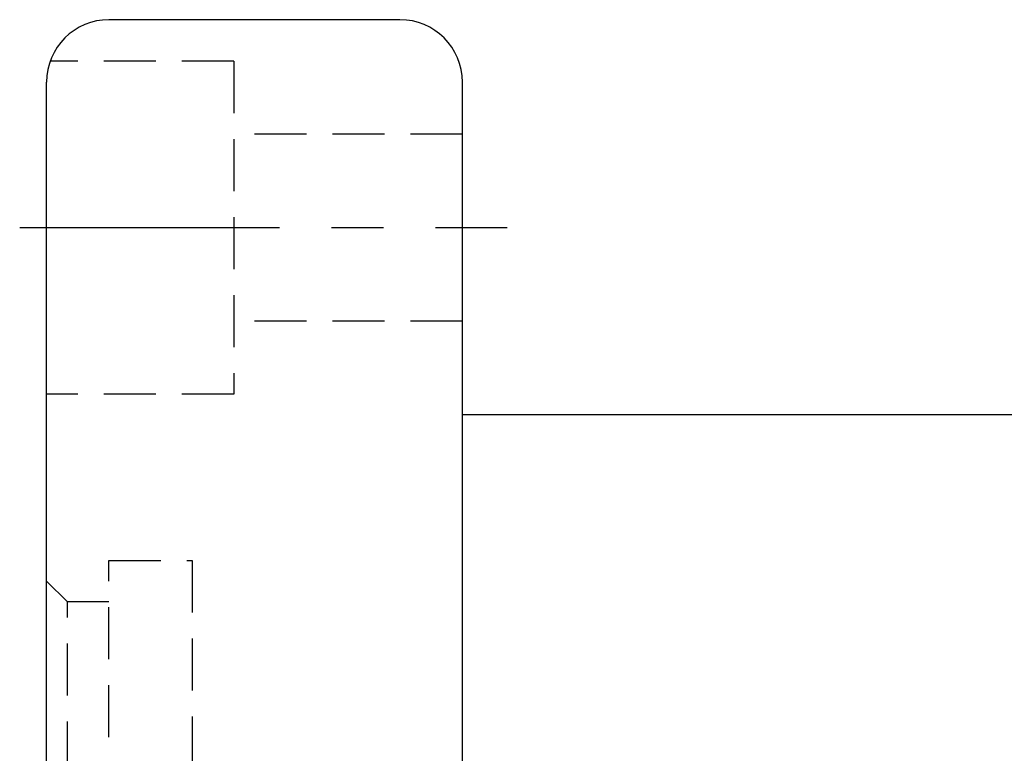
# Model space of a CAD drawing. Extents: x 81 to 675, y -211 to 131.
# Tile 27 of 47: x 624 to 648, y 100 to 117. Entities that reach past the tile are written whole.
import ezdxf

# ---------------------------------------------------------------- set-up
doc = ezdxf.new("R2010")
doc.units = 0
doc.header["$MEASUREMENT"] = 0
doc.linetypes.add('CENTER', pattern=[2, 1.25, -0.25, 0.25, -0.25])
doc.linetypes.add('HIDDEN', pattern=[0.375, 0.25, -0.125])
for name, color, linetype in [('CL', 1, 'CENTER'), ('HID', 2, 'HIDDEN'), ('OUT', 3, 'CONTINUOUS')]:
    doc.layers.add(name, color=color, linetype=linetype)

msp = doc.modelspace()

# ---------------------------------------------------------------- linework, layer by layer
at = {"layer": 'CL', "color": 7, "ltscale": 5}
msp.add_line((623.901, 112.197), (635.628, 112.197), dxfattribs=at)
at = {"layer": 'HID', "color": 7, "ltscale": 5}
for p, q in [((629.048, 116.197), (624.633, 116.197)), ((629.048, 116.197), (629.048, 108.197)), ((634.548, 114.447), (629.048, 114.447)), ((634.548, 109.947), (629.048, 109.947)), ((629.048, 108.197), (624.548, 108.197)), ((626.048, 81.197), (626.048, 104.197)), ((626.048, 104.197), (628.048, 104.197)), ((628.048, 104.197), (628.048, 81.197)), ((625.048, 103.197), (624.548, 103.697)), ((626.048, 103.197), (625.048, 103.197)), ((625.048, 82.197), (625.048, 103.197))]:
    msp.add_line(p, q, dxfattribs=at)
at = {"layer": 'OUT', "color": 7, "ltscale": 5}
for p, q in [((633.048, 117.197), (626.048, 117.197)), ((624.548, 69.697), (624.548, 115.697)), ((634.548, 69.697), (634.548, 115.697)), ((668.048, 107.697), (634.548, 107.697)), ((624.548, 79.197), (624.548, 106.197))]:
    msp.add_line(p, q, dxfattribs=at)
for centre, start, end in [((626.048, 115.697), 90, 180), ((633.048, 115.697), 0, 90)]:
    msp.add_arc(centre, 1.5, start, end, dxfattribs=at)

doc.saveas('drawing.dxf')
